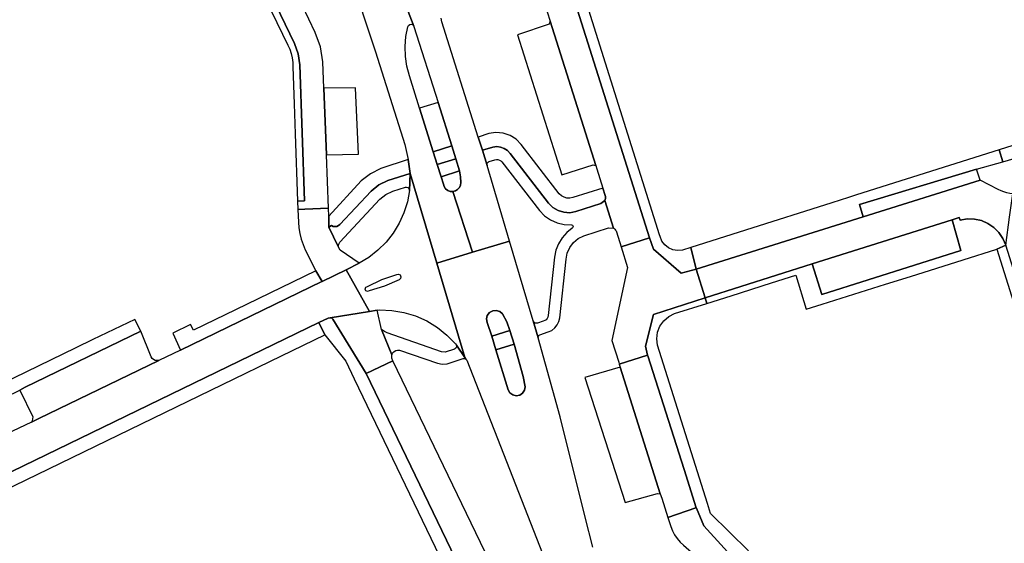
# Model space of a CAD drawing. Header units: metres. Extents: x 127325 to 135234, y 401140 to 409815.
# Tile 61 of 125: x 129772 to 129923, y 407159 to 407239. Entities that reach past the tile are written whole.
import ezdxf

# ---------------------------------------------------------------- set-up
doc = ezdxf.new("R2010")
doc.units = ezdxf.units.M
doc.layers.add('wegvakonderdelen', color=7, linetype='Continuous')

msp = doc.modelspace()

# ---------------------------------------------------------------- linework, layer by layer
at = {"layer": 'wegvakonderdelen'}
for points in [[(129810.56, 407250.36), (129807.6, 407256.49), (129804.47, 407254.68), (129813.76, 407235.46), (129814.33, 407233.85), (129814.57, 407232.17), (129815.3, 407211.28), (129814.23, 407211.24), (129814.28, 407209.97), (129815.35, 407210.01), (129818.95, 407210.17), (129818.64, 407218.37), (129818.27, 407228.6), (129818.12, 407232.62), (129817.74, 407234.94), (129816.94, 407237.15), (129814.96, 407241.24), (129810.56, 407250.36)], [(129804.47, 407254.68), (129803.54, 407254.15), (129812.7, 407235.19), (129813.01, 407234.56), (129813.24, 407233.91), (129813.4, 407233.23), (129813.48, 407232.54), (129813.49, 407231.84), (129813.69, 407226.17), (129813.86, 407221.57), (129814.23, 407211.24), (129815.3, 407211.28), (129814.57, 407232.17), (129814.33, 407233.85), (129813.76, 407235.46), (129804.47, 407254.68)], [(129856.67, 407253.01), (129855.18, 407252.87), (129854.8, 407252), (129854.56, 407251.07), (129854.48, 407250.12), (129854.55, 407249.17), (129854.78, 407248.24), (129855.6, 407245.65), (129868.25, 407205.6), (129868.86, 407203.85), (129873.13, 407200.17), (129875.43, 407200.78), (129874.64, 407204.15), (129873.32, 407203.73), (129872.59, 407203.66), (129871.87, 407203.78), (129871.19, 407204.08), (129870.62, 407204.53), (129870.18, 407205.12), (129869.9, 407205.8), (129869.82, 407206.06), (129856.11, 407249.7), (129856.06, 407251.22), (129856.67, 407253.01)], [(129855.6, 407245.65), (129851.36, 407244.13), (129852.92, 407239.19), (129853.03, 407238.86), (129860.02, 407216.7), (129860.18, 407216.19), (129861.11, 407213.23), (129861.46, 407212.12), (129861.5, 407211.96), (129861.51, 407211.81), (129861.5, 407211.65), (129861.46, 407211.5), (129861.4, 407211.35), (129862.72, 407207.1), (129862.85, 407207.02), (129862.97, 407206.92), (129863.06, 407206.8), (129863.14, 407206.67), (129863.2, 407206.53), (129863.92, 407204.22), (129868.25, 407205.6), (129855.6, 407245.65)], [(129853.03, 407238.86), (129852.87, 407238.4), (129847.99, 407236.8), (129854.83, 407215.29), (129859.64, 407216.8), (129860.02, 407216.7), (129853.03, 407238.86)], [(129949.8, 407220.11), (129950.31, 407220.28), (129948.61, 407225.58), (129959.17, 407228.93), (129959.56, 407231.01), (129921.98, 407219.12), (129922.54, 407217.3), (129924.27, 407217.8), (129925.91, 407212.5), (129926.7, 407212.73), (129925.07, 407218.18), (129925.5, 407218.31), (129936.96, 407221.83), (129938.71, 407216.57), (129942.41, 407217.75), (129940.76, 407222.88), (129947.97, 407225.24), (129949.8, 407220.11)], [(129818.27, 407228.6), (129818.64, 407218.37), (129823.57, 407218.47), (129823.1, 407228.64), (129818.27, 407228.6)], [(129835.79, 407226.41), (129832.96, 407225.52), (129835.05, 407218.84), (129837.9, 407219.75), (129835.79, 407226.41)], [(129848.56, 407219.94), (129847.79, 407220.74), (129846.85, 407221.34), (129845.8, 407221.7), (129844.69, 407221.8), (129843.59, 407221.65), (129841.96, 407221.09), (129842.6, 407219.06), (129844.21, 407219.55), (129844.8, 407219.62), (129845.39, 407219.54), (129845.95, 407219.34), (129846.44, 407219.01), (129846.85, 407218.58), (129852.78, 407210.94), (129853.43, 407210.28), (129854.22, 407209.8), (129855.1, 407209.53), (129856.02, 407209.47), (129856.93, 407209.64), (129860.81, 407210.86), (129861.4, 407211.35), (129861.46, 407211.5), (129861.5, 407211.65), (129861.51, 407211.81), (129861.5, 407211.96), (129861.46, 407212.12), (129861.11, 407213.23), (129856.48, 407211.8), (129856.04, 407211.69), (129855.58, 407211.7), (129855.14, 407211.83), (129854.74, 407212.06), (129854.42, 407212.38), (129848.56, 407219.94)], [(129837.9, 407219.75), (129835.05, 407218.84), (129835.68, 407216.85), (129838.54, 407217.75), (129837.9, 407219.75)], [(129854.5, 407193.35), (129855.47, 407202.35), (129855.65, 407203.28), (129856.04, 407204.14), (129856.61, 407204.89), (129857.33, 407205.5), (129858.17, 407205.93), (129861.98, 407207.16), (129862.72, 407207.1), (129861.4, 407211.35), (129860.81, 407210.86), (129856.93, 407209.64), (129856.02, 407209.47), (129855.1, 407209.53), (129854.22, 407209.8), (129853.43, 407210.28), (129852.78, 407210.94), (129846.85, 407218.58), (129846.44, 407219.01), (129845.95, 407219.34), (129845.39, 407219.54), (129844.8, 407219.62), (129844.21, 407219.55), (129842.6, 407219.06), (129843.32, 407216.71), (129843.3, 407216.86), (129843.33, 407217.02), (129843.4, 407217.16), (129843.52, 407217.27), (129843.66, 407217.34), (129844.53, 407217.6), (129844.76, 407217.64), (129844.99, 407217.63), (129845.22, 407217.56), (129845.42, 407217.44), (129845.58, 407217.27), (129851.37, 407209.79), (129852.16, 407209), (129853.08, 407208.38), (129854.09, 407207.93), (129855.18, 407207.68), (129856.29, 407207.63), (129856.42, 407207.58), (129856.52, 407207.47), (129856.55, 407207.33), (129856.51, 407207.19), (129856.41, 407207.09), (129855.57, 407206.43), (129854.85, 407205.63), (129854.29, 407204.71), (129853.9, 407203.71), (129853.69, 407202.66), (129852.71, 407193.69), (129852.66, 407193.45), (129852.54, 407193.23), (129852.38, 407193.04), (129852.18, 407192.9), (129851.95, 407192.81), (129851.06, 407192.52), (129850.89, 407192.5), (129850.72, 407192.53), (129850.57, 407192.6), (129850.46, 407192.73), (129850.38, 407192.88), (129851.18, 407190.24), (129851.17, 407190.36), (129851.19, 407190.48), (129851.25, 407190.59), (129851.33, 407190.68), (129851.45, 407190.73), (129852.73, 407191.16), (129853.27, 407191.41), (129853.74, 407191.78), (129854.11, 407192.24), (129854.37, 407192.77), (129854.5, 407193.35)], [(129901.09, 407208.84), (129900.52, 407210.72), (129918.51, 407216.14), (129922.54, 407217.3), (129921.98, 407219.12), (129900.08, 407212.19), (129898.83, 407211.8), (129896.26, 407210.98), (129883.01, 407206.79), (129874.64, 407204.15), (129875.43, 407200.78), (129901.09, 407208.84)], [(129831.49, 407215.5), (129831.2, 407217.62), (129826.99, 407216.27), (129825.4, 407215.46), (129824.01, 407214.34), (129819, 407208.94), (129819.03, 407207.24), (129819.44, 407207.49), (129819.7, 407207.37), (129819.98, 407207.33), (129820.26, 407207.36), (129820.51, 407207.48), (129820.73, 407207.66), (129825.5, 407212.77), (129826.69, 407213.75), (129828.08, 407214.41), (129831.49, 407215.5)], [(129838.54, 407217.75), (129835.68, 407216.85), (129836.27, 407214.98), (129839.1, 407215.88), (129838.54, 407217.75)], [(129919.05, 407214.48), (129918.51, 407216.14), (129900.52, 407210.72), (129901.09, 407208.84), (129919.05, 407214.48)], [(129830.79, 407213.38), (129830.97, 407213.39), (129831.13, 407213.33), (129831.27, 407213.22), (129831.36, 407213.07), (129831.39, 407212.89), (129831.49, 407215.5), (129828.08, 407214.41), (129826.69, 407213.75), (129825.5, 407212.77), (129820.73, 407207.66), (129820.51, 407207.48), (129820.26, 407207.36), (129819.98, 407207.33), (129819.7, 407207.37), (129819.44, 407207.49), (129819.03, 407207.24), (129820.46, 407204.3), (129820.54, 407204.64), (129820.73, 407204.93), (129826.83, 407211.55), (129827.78, 407212.26), (129828.86, 407212.76), (129830.79, 407213.38)], [(129831.49, 407215.5), (129831.39, 407212.89), (129831.08, 407211.15), (129830.56, 407209.46), (129829.83, 407207.85), (129828.92, 407206.34), (129827.83, 407204.95), (129826.57, 407203.7), (129825.18, 407202.61), (129823.66, 407201.71), (129821.66, 407200.72), (129825.26, 407194.31), (129826.44, 407194.5), (129826.8, 407194.55), (129828.69, 407194.48), (129830.55, 407194.16), (129832.35, 407193.62), (129834.08, 407192.85), (129835.69, 407191.87), (129837.16, 407190.69), (129838.48, 407189.33), (129838.63, 407189.11), (129839.92, 407187.22), (129835.6, 407201.72), (129831.49, 407215.5)], [(129839.26, 407215), (129839.1, 407215.88), (129836.27, 407214.98), (129836.61, 407213.86), (129836.73, 407213.47), (129836.96, 407213.14), (129837.28, 407212.89), (129837.66, 407212.74), (129838.06, 407212.72), (129838.45, 407212.82), (129838.8, 407213.03), (129839.07, 407213.33), (129839.23, 407213.7), (129839.28, 407214.1), (129839.26, 407215)], [(129914.75, 407208.38), (129915.84, 407208.72), (129915.98, 407208.33), (129917.06, 407208.52), (129918.16, 407208.49), (129919.24, 407208.26), (129920.25, 407207.82), (129921.16, 407207.2), (129921.94, 407206.42), (129922.55, 407205.5), (129922.98, 407204.48), (129923.57, 407208.8), (129924.06, 407212.37), (129923.6, 407212.43), (129923.14, 407212.52), (129922.69, 407212.65), (129922.26, 407212.82), (129921.84, 407213.02), (129919.05, 407214.48), (129901.09, 407208.84), (129875.43, 407200.78), (129876.82, 407196.41), (129893.27, 407201.6), (129914.75, 407208.38)], [(129819.03, 407207.24), (129819, 407208.94), (129818.95, 407210.17), (129815.35, 407210.01), (129814.28, 407209.97), (129814.35, 407208), (129814.42, 407207.13), (129814.56, 407206.26), (129814.77, 407205.41), (129815.06, 407204.58), (129815.41, 407203.78), (129817.01, 407200.53), (129818, 407198.92), (129821.66, 407200.72), (129823.66, 407201.71), (129820.74, 407203.71), (129820.46, 407204.3), (129819.03, 407207.24)], [(129908.34, 407199.69), (129916.45, 407202.25), (129921.6, 407203.89), (129922.98, 407204.48), (129922.55, 407205.5), (129921.94, 407206.42), (129921.16, 407207.2), (129920.25, 407207.82), (129919.24, 407208.26), (129918.16, 407208.49), (129917.06, 407208.52), (129915.98, 407208.33), (129915.84, 407208.72), (129914.75, 407208.38), (129916.09, 407203.68), (129894.73, 407196.89), (129893.27, 407201.6), (129876.82, 407196.41), (129877.07, 407195.54), (129880.81, 407196.73), (129886.99, 407198.68), (129890.72, 407199.86), (129892.35, 407194.66), (129894.8, 407195.43), (129904.49, 407198.48), (129908.34, 407199.69)], [(129914.75, 407208.38), (129893.27, 407201.6), (129894.73, 407196.89), (129916.09, 407203.68), (129914.75, 407208.38)], [(129875.43, 407200.78), (129873.13, 407200.17), (129868.86, 407203.85), (129868.25, 407205.6), (129863.92, 407204.22), (129864.9, 407201.06), (129862.48, 407189.87), (129863.54, 407186.51), (129863.63, 407186.22), (129867.98, 407187.59), (129867.63, 407188.97), (129868.89, 407193.82), (129876.82, 407196.41), (129875.43, 407200.78)], [(129947.59, 407158.2), (129945.07, 407160.67), (129936.41, 407165.52), (129935.85, 407165.93), (129935.36, 407166.42), (129934.95, 407166.98), (129934.63, 407167.6), (129934.41, 407168.26), (129922.98, 407204.48), (129921.6, 407203.89), (129931.46, 407172.58), (129926.95, 407171.11), (129927.31, 407169.98), (129927.65, 407168.92), (129958.99, 407150.46), (129959.46, 407151.25), (129947.59, 407158.2)], [(129817.95, 407198.89), (129818, 407198.92), (129817.01, 407200.53), (129806.37, 407195.38), (129798.23, 407191.43), (129797.78, 407192.32), (129795.06, 407191), (129796.22, 407188.38), (129817.95, 407198.89)], [(129829.44, 407200), (129829.73, 407200.04), (129829.98, 407199.91), (129830.1, 407199.64), (129830.04, 407199.36), (129829.82, 407199.17), (129827.58, 407198.19), (129825.24, 407197.46), (129824.97, 407197.38), (129824.71, 407197.49), (129824.6, 407197.75), (129824.69, 407198.02), (129824.94, 407198.16), (129827.14, 407199.2), (129829.44, 407200)], [(129827.11, 407191.54), (129826.44, 407194.5), (129825.26, 407194.31), (129819.24, 407193.35), (129819.46, 407193.27), (129819.62, 407193.1), (129824.73, 407184.77), (129828.85, 407186.72), (129828.68, 407187.12), (129828.68, 407187.67), (129827.11, 407191.54)], [(129849.17, 407182.74), (129849.08, 407182.21), (129848.78, 407181.75), (129848.33, 407181.45), (129847.8, 407181.36), (129847.27, 407181.49), (129846.84, 407181.82), (129846.58, 407182.29), (129844.68, 407188.42), (129844.03, 407190.49), (129843.32, 407192.61), (129843.23, 407193.16), (129843.36, 407193.7), (129843.7, 407194.15), (129844.19, 407194.42), (129844.74, 407194.48), (129845.28, 407194.31), (129845.7, 407193.94), (129846.36, 407192.7), (129846.84, 407191.38), (129847.5, 407189.31), (129848.89, 407184.32), (129849.17, 407182.74)], [(129845.7, 407193.94), (129845.28, 407194.31), (129844.74, 407194.48), (129844.19, 407194.42), (129843.7, 407194.15), (129843.36, 407193.7), (129843.23, 407193.16), (129843.32, 407192.61), (129844.03, 407190.49), (129846.84, 407191.38), (129846.36, 407192.7), (129845.7, 407193.94)], [(129802.68, 407183.08), (129811.77, 407187.48), (129818.42, 407190.71), (129817.47, 407192.6), (129756.34, 407162.99), (129755.57, 407162.5), (129758.26, 407161.54), (129802.68, 407183.08)], [(129790.14, 407191.26), (129789.25, 407193.09), (129782.8, 407189.98), (129780.15, 407188.7), (129770.6, 407184.09), (129766.33, 407182), (129764.88, 407181.29), (129762.94, 407180.41), (129763.81, 407178.52), (129765.72, 407179.42), (129767.17, 407176.46), (129760.78, 407173.38), (129761.65, 407171.66), (129769.48, 407175.45), (129767.21, 407180.15), (129771.55, 407182.25), (129772.4, 407182.67), (129790.14, 407191.26)], [(129819.62, 407193.1), (129819.46, 407193.27), (129819.24, 407193.35), (129818.93, 407193.3), (129817.47, 407192.6), (129818.42, 407190.71), (129821.64, 407186.66), (129822.93, 407183.97), (129837.32, 407154.07), (129839.13, 407154.94), (129824.73, 407184.77), (129819.62, 407193.1)], [(129792.93, 407186.79), (129792.65, 407186.76), (129792.37, 407186.8), (129792.11, 407186.92), (129791.89, 407187.11), (129791.73, 407187.35), (129790.14, 407191.26), (129772.4, 407182.67), (129771.55, 407182.25), (129773.55, 407178.13), (129773.48, 407177.5), (129773.37, 407177.33), (129774.51, 407177.88), (129792.93, 407186.79)], [(129827.11, 407191.54), (129828.68, 407187.67), (129828.82, 407187.94), (129829.04, 407188.15), (129829.3, 407188.31), (129829.59, 407188.38), (129829.9, 407188.38), (129835.7, 407186.37), (129836.44, 407186.22), (129837.19, 407186.28), (129839.64, 407187.09), (129839.87, 407187.1), (129839.98, 407187.05), (129839.92, 407187.22), (129838.63, 407189.11), (129838.65, 407188.97), (129838.62, 407188.83), (129838.55, 407188.7), (129838.45, 407188.6), (129838.32, 407188.54), (129836.89, 407188.04), (129836.32, 407188.1), (129827.99, 407191.01), (129827.57, 407191.21), (129827.11, 407191.54)], [(129846.84, 407191.38), (129844.03, 407190.49), (129844.68, 407188.42), (129847.5, 407189.31), (129846.84, 407191.38)], [(129847.5, 407189.31), (129844.68, 407188.42), (129846.58, 407182.29), (129846.84, 407181.82), (129847.27, 407181.49), (129847.8, 407181.36), (129848.33, 407181.45), (129848.78, 407181.75), (129849.08, 407182.21), (129849.17, 407182.74), (129848.89, 407184.32), (129847.5, 407189.31)], [(129867.98, 407187.59), (129863.63, 407186.22), (129863.78, 407185.75), (129869.93, 407166.31), (129870.14, 407165.64), (129871.09, 407162.66), (129875.39, 407164.15), (129875.45, 407164.17), (129873.61, 407170.05), (129868, 407187.51), (129867.98, 407187.59)], [(129837.32, 407154.07), (129835.77, 407153.32), (129837.64, 407149.43), (129839.2, 407150.18), (129841.01, 407151.05), (129857.66, 407116.55), (129857.74, 407116.35), (129861.8, 407118.37), (129845.11, 407152.98), (129828.85, 407186.72), (129824.73, 407184.77), (129839.13, 407154.94), (129837.32, 407154.07)], [(129863.78, 407185.75), (129858.34, 407184.16), (129864.52, 407164.97), (129869.49, 407166.38), (129869.93, 407166.31), (129863.78, 407185.75)], [(129875.45, 407164.17), (129875.39, 407164.15), (129871.09, 407162.66), (129871.52, 407161.29), (129871.78, 407160.63), (129872.11, 407160.01), (129872.5, 407159.43), (129872.96, 407158.89), (129873.48, 407158.41), (129876.36, 407155.91), (129877.39, 407154.76), (129877.94, 407153.68), (129878.1, 407153.37), (129882.45, 407154.62), (129882.5, 407154.64), (129882.35, 407155.1), (129876.63, 407161.42), (129875.48, 407164.1), (129875.45, 407164.17)]]:
    msp.add_lwpolyline(points, close=True, dxfattribs=at)
for points in [[(129822.22, 407246.26), (129826.21, 407234.17), (129830.7, 407219.93), (129831.2, 407217.62), (129831.49, 407215.5), (129835.6, 407201.72), (129841.1, 407203.39), (129838.06, 407212.72), (129837.66, 407212.74), (129837.28, 407212.89), (129836.96, 407213.14), (129836.73, 407213.47), (129836.61, 407213.86), (129836.27, 407214.98), (129835.68, 407216.85), (129835.05, 407218.84), (129832.96, 407225.52), (129831.4, 407230.48), (129831.01, 407231.96), (129830.79, 407233.47), (129830.74, 407235), (129830.86, 407236.52), (129831.16, 407238.02), (129831.26, 407238.23), (129831.46, 407238.37), (129831.69, 407238.4), (129831.92, 407238.31), (129832.07, 407238.13), (129826.03, 407253.79)], [(129826.03, 407253.79), (129832.07, 407238.13), (129832.1, 407238.05), (129835.79, 407226.41), (129837.9, 407219.75), (129838.54, 407217.75), (129839.1, 407215.88), (129839.26, 407215), (129839.28, 407214.1), (129839.23, 407213.7), (129839.07, 407213.33), (129838.8, 407213.03), (129838.45, 407212.82), (129838.06, 407212.72), (129841.1, 407203.39), (129846.76, 407205.11), (129843.32, 407216.71), (129843.32, 407216.71), (129842.6, 407219.06), (129841.96, 407221.09), (129836.38, 407238.75), (129836.25, 407239.34)], [(129859.59, 407158.11), (129858.41, 407162.71), (129854.54, 407178.13), (129851.18, 407190.24), (129850.38, 407192.88), (129846.76, 407205.11), (129841.1, 407203.39), (129835.6, 407201.72), (129839.92, 407187.22), (129840.08, 407186.99), (129840.2, 407186.82), (129856.54, 407145.1)], [(129756.34, 407162.99), (129817.47, 407192.6), (129817.47, 407192.6), (129818.93, 407193.3), (129819.24, 407193.35), (129825.26, 407194.31), (129821.66, 407200.72), (129818, 407198.92), (129817.95, 407198.89), (129796.22, 407188.38), (129792.93, 407186.79), (129774.51, 407177.88), (129773.37, 407177.33), (129769.48, 407175.45)], [(129883.49, 407157.58), (129877.66, 407163.28), (129877.18, 407164.81), (129869.81, 407188.17), (129869.51, 407189.13), (129869.38, 407190.13), (129869.51, 407191.12), (129869.87, 407192.06), (129870.45, 407192.88), (129871.22, 407193.53), (129872.12, 407193.97), (129872.12, 407193.97), (129877.07, 407195.54), (129876.82, 407196.41), (129868.89, 407193.82), (129867.63, 407188.97), (129867.98, 407187.59), (129868, 407187.51), (129873.61, 407170.05), (129875.45, 407164.17), (129875.48, 407164.1), (129876.63, 407161.42), (129882.35, 407155.1)]]:
    msp.add_lwpolyline(points, dxfattribs=at)

doc.saveas('drawing.dxf')
